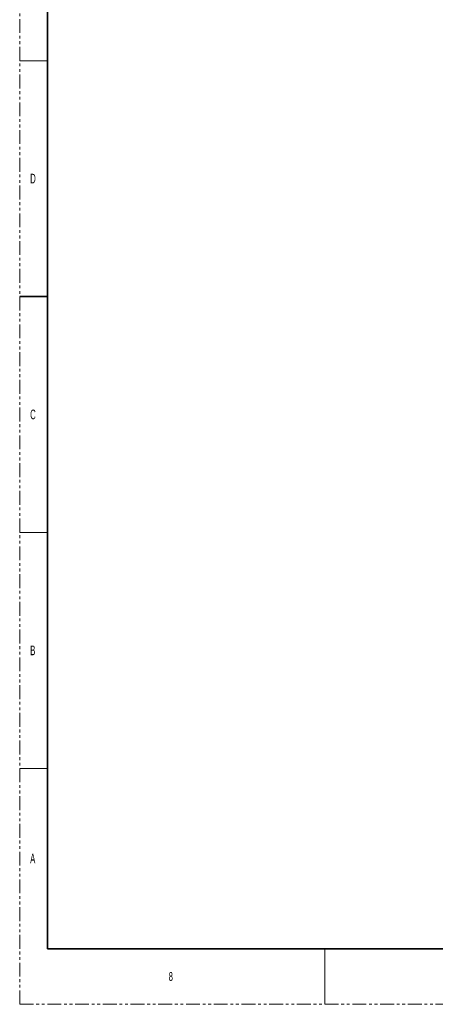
# Model space of a CAD drawing. Header units: millimetres. Extents: x 0 to 1118, y 0 to 864.
# Tile 1 of 91: x 0 to 190, y 0 to 451. Entities that reach past the tile are written whole.
import ezdxf

# ---------------------------------------------------------------- set-up
doc = ezdxf.new("R2010")
doc.units = ezdxf.units.MM
doc.linetypes.add('PHANTOM', pattern=[12.7, 6.35, -1.27, 1.27, -1.27, 1.27, -1.27])
doc.styles.add('SLDTEXTSTYLE1', font='TXT', dxfattribs={"width": 0.6})

msp = doc.modelspace()

# ---------------------------------------------------------------- linework, layer by layer
at = {"color": 7, "linetype": 'PHANTOM', "lineweight": 18}
for q in [(0, 863.6), (1117.6, 0)]:
    msp.add_line((0, 0), q, dxfattribs=at)
at = {"color": 7, "linetype": 'Continuous', "lineweight": 35}
for p, q in [((12.7, 838.2), (12.7, 25.4)), ((0, 323.85), (12.7, 323.85)), ((12.7, 25.4), (1104.9, 25.4))]:
    msp.add_line(p, q, dxfattribs=at)
at = {"color": 7, "linetype": 'Continuous', "lineweight": 18}
for p, q in [((0, 431.8), (12.7, 431.8)), ((0, 215.9), (12.7, 215.9)), ((0, 107.95), (12.7, 107.95)), ((139.7, 25.4), (139.7, 0))]:
    msp.add_line(p, q, dxfattribs=at)

# ---------------------------------------------------------------- texts
at = {"color": 7, "linetype": 'Continuous', "lineweight": 0, "attachment_point": 1, "style": 'SLDTEXTSTYLE1'}
for s, insert, char_height in [('D', (4.794, 380.098), 4.445), ('C', (4.794, 272.148), 4.445), ('B', (4.794, 164.198), 4.445), ('A', (4.794, 68.948), 4.445), ('8', (68.263, 14.729), 3.969)]:
    msp.add_mtext(s, dxfattribs=dict(at, insert=insert, char_height=char_height))

doc.saveas('drawing.dxf')
